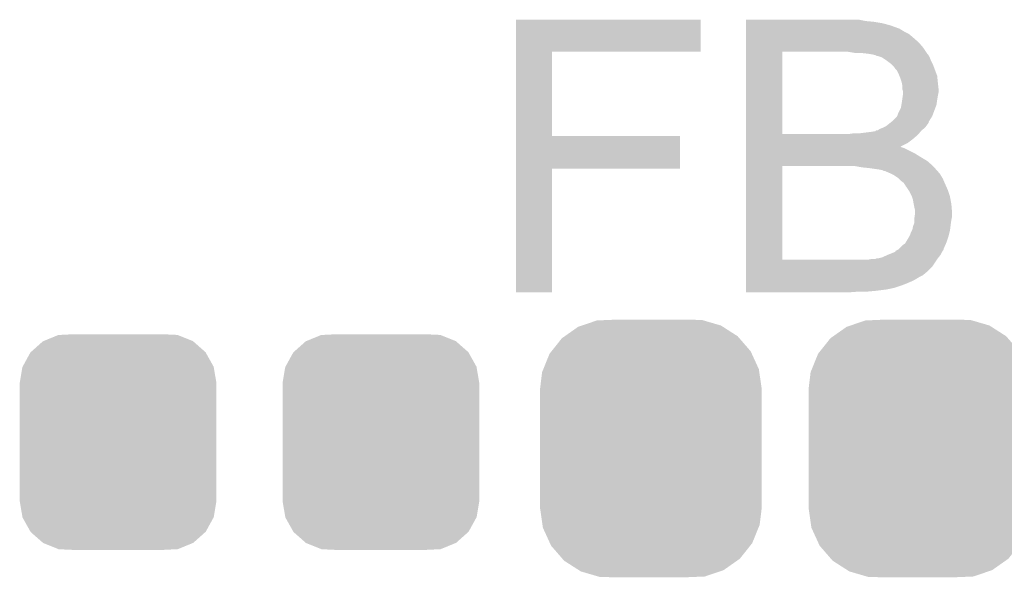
# Model space of a CAD drawing. Extents: x -1.3 to 24.2, y -3.9 to 53.4.
# Tile 50 of 51: x 18.4 to 22, y 47.2 to 49.2. Entities that reach past the tile are written whole.
import ezdxf

# ---------------------------------------------------------------- set-up
doc = ezdxf.new("R2010")
doc.units = 0
doc.layers.get('0').update_dxf_attribs({"linetype": 'CONTINUOUS'})
doc.layers.add('SKOLL-I_CLICK_V101_GTO', color=11, linetype='CONTINUOUS')
doc.layers.add('SKOLL-I_CLICK_V101_GTS', color=8, linetype='CONTINUOUS')

# ---------------------------------------------------------------- blocks, each defined once
blk = doc.blocks.new('CUSTOM_64')
for points in [[(-0.312264, 0.321732), (-0.26893, 0.360448), (0.312592, 0.321732), (0.268592, 0.360448)], [(-0.26893, 0.360448), (-0.267216, 0.361152), (0.268592, 0.360448), (0.26779, 0.361152)], [(-0.267216, 0.361152), (-0.213724, 0.383108), (0.26779, 0.361152), (0.21312, 0.383108)], [(-0.213724, 0.383108), (-0.20803, 0.383392), (0.21312, 0.383108), (0.212412, 0.383392)], [(-0.20803, 0.383392), (-0.154122, 0.38608), (0.212412, 0.383392), (0.154132, 0.38608)], [(-0.341452, 0.269636), (-0.313432, 0.320688), (0.341702, 0.269636), (0.313176, 0.320688)], [(-0.313432, 0.320688), (-0.312264, 0.321732), (0.313176, 0.320688), (0.312592, 0.321732)], [(-0.35179, 0.21082), (-0.342144, 0.268372), (0.35179, 0.21082), (0.34192, 0.268372)], [(-0.342144, 0.268372), (-0.341452, 0.269636), (0.34192, 0.268372), (0.341702, 0.269636)], [(-0.35179, 0.20955), (-0.35179, 0.21082), (0.35179, 0.20955), (0.35179, 0.21082)], [(-0.35179, -0.20955), (-0.35179, 0.20955), (0.35179, -0.20955), (0.35179, 0.20955)], [(-0.35179, -0.21082), (-0.35179, -0.20955), (0.35179, -0.21082), (0.35179, -0.20955)], [(-0.34192, -0.268358), (-0.35179, -0.21082), (0.342148, -0.268358), (0.35179, -0.21082)], [(-0.341702, -0.269636), (-0.34192, -0.268358), (0.341446, -0.269636), (0.342148, -0.268358)], [(-0.313184, -0.320676), (-0.341702, -0.269636), (0.31344, -0.320676), (0.341446, -0.269636)], [(-0.312594, -0.321732), (-0.313184, -0.320676), (0.312258, -0.321732), (0.31344, -0.320676)], [(-0.268602, -0.36044), (-0.312594, -0.321732), (0.26894, -0.36044), (0.312258, -0.321732)], [(-0.267792, -0.361154), (-0.268602, -0.36044), (0.2672, -0.361154), (0.26894, -0.36044)], [(-0.213136, -0.383104), (-0.267792, -0.361154), (0.213734, -0.383104), (0.2672, -0.361154)], [(-0.212414, -0.383394), (-0.213136, -0.383104), (0.207926, -0.383394), (0.213734, -0.383104)], [(-0.154122, -0.38608), (-0.212414, -0.383394), (0.154132, -0.38608), (0.207926, -0.383394)]]:
    blk.add_solid(points)
blk = doc.blocks.new('CUSTOM_119')
for points in [[(-0.246308, 0.439932), (-0.193082, 0.458036), (0.250396, 0.439932), (0.188364, 0.458036)], [(-0.193082, 0.458036), (-0.150902, 0.459806), (0.188364, 0.458036), (0.182298, 0.459806)], [(-0.150902, 0.459806), (-0.122208, 0.46101), (0.182298, 0.459806), (0.122224, 0.46101)], [(-0.307838, 0.401654), (-0.260242, 0.435192), (0.310122, 0.401654), (0.257792, 0.435192)], [(-0.260242, 0.435192), (-0.246308, 0.439932), (0.257792, 0.435192), (0.250396, 0.439932)], [(-0.354944, 0.348086), (-0.31823, 0.39433), (0.356626, 0.348086), (0.316482, 0.39433)], [(-0.31823, 0.39433), (-0.307838, 0.401654), (0.316482, 0.39433), (0.310122, 0.401654)], [(-0.384708, 0.283574), (-0.362338, 0.338772), (0.38613, 0.283574), (0.360886, 0.338772)], [(-0.362338, 0.338772), (-0.354944, 0.348086), (0.360886, 0.338772), (0.356626, 0.348086)], [(-0.388982, 0.273026), (-0.384708, 0.283574), (0.38765, 0.273026), (0.38613, 0.283574)], [(-0.39624, 0.21336), (-0.388982, 0.273026), (0.39624, 0.21336), (0.38765, 0.273026)], [(-0.39624, 0.21209), (-0.39624, 0.21336), (0.39624, 0.21209), (0.39624, 0.21336)], [(-0.39624, -0.21209), (-0.39624, 0.21209), (0.39624, -0.21209), (0.39624, 0.21209)], [(-0.39624, -0.21336), (-0.39624, -0.21209), (0.39624, -0.21336), (0.39624, -0.21209)], [(-0.38765, -0.273006), (-0.39624, -0.21336), (0.388986, -0.273006), (0.39624, -0.21336)], [(-0.38613, -0.283574), (-0.38765, -0.273006), (0.384704, -0.283574), (0.388986, -0.273006)], [(-0.360894, -0.338754), (-0.38613, -0.283574), (0.362346, -0.338754), (0.384704, -0.283574)], [(-0.356628, -0.348086), (-0.360894, -0.338754), (0.354938, -0.348086), (0.362346, -0.338754)], [(-0.316494, -0.394316), (-0.356628, -0.348086), (0.318242, -0.394316), (0.354938, -0.348086)], [(-0.310124, -0.401656), (-0.316494, -0.394316), (0.307826, -0.401656), (0.318242, -0.394316)], [(-0.257814, -0.43518), (-0.310124, -0.401656), (0.260256, -0.43518), (0.307826, -0.401656)], [(-0.2504, -0.439932), (-0.257814, -0.43518), (0.246288, -0.439932), (0.260256, -0.43518)], [(-0.188392, -0.45803), (-0.2504, -0.439932), (0.1931, -0.45803), (0.246288, -0.439932)], [(-0.182302, -0.459808), (-0.188392, -0.45803), (0.150812, -0.459808), (0.1931, -0.45803)], [(-0.122208, -0.46101), (-0.182302, -0.459808), (0.122224, -0.46101), (0.150812, -0.459808)]]:
    blk.add_solid(points)

msp = doc.modelspace()

# ---------------------------------------------------------------- linework, layer by layer
at = {"layer": 'SKOLL-I_CLICK_V101_GTO'}
for points in [[(20.218418, 49.04486), (20.21842, 49.159138), (20.878778, 49.04486), (20.8788, 49.159138)], [(20.21842, 49.159138), (20.218422, 49.15916), (20.8788, 49.159138), (20.218422, 49.15916)], [(21.04138, 49.15408), (21.041382, 49.15916), (21.47062, 49.15408), (21.445222, 49.15916)], [(21.04138, 49.15154), (21.04138, 49.15408), (21.49856, 49.15154), (21.47062, 49.15408)], [(21.04138, 49.14646), (21.04138, 49.15154), (21.529042, 49.14646), (21.49856, 49.15154)], [(21.04138, 49.13884), (21.04138, 49.14646), (21.55698, 49.13884), (21.529042, 49.14646)], [(21.04138, 49.12868), (21.04138, 49.13884), (21.584924, 49.12868), (21.55698, 49.13884)], [(21.04138, 49.128676), (21.04138, 49.12868), (21.587466, 49.128676), (21.584924, 49.12868)], [(21.04138, 49.1236), (21.04138, 49.128676), (21.595078, 49.1236), (21.587466, 49.128676)], [(21.04138, 49.11598), (21.04138, 49.1236), (21.60778, 49.11598), (21.595078, 49.1236)], [(21.04138, 49.10836), (21.04138, 49.11598), (21.623018, 49.10836), (21.60778, 49.11598)], [(21.041378, 49.0601), (21.04138, 49.07788), (21.67382, 49.0601), (21.658582, 49.07788)], [(21.04138, 49.09566), (21.04138, 49.10836), (21.63826, 49.09566), (21.623018, 49.10836)], [(21.04138, 49.07788), (21.04138, 49.09566), (21.658582, 49.07788), (21.63826, 49.09566)], [(20.218412, 48.7426), (20.218418, 49.044838), (20.347962, 48.7426), (20.34794, 49.044838)], [(20.218418, 49.044838), (20.218418, 49.04486), (20.34794, 49.044838), (20.878778, 49.04486)], [(21.041372, 48.750242), (21.041378, 49.04486), (21.1709, 48.750242), (21.170922, 49.04486)], [(21.041378, 49.04486), (21.041378, 49.0601), (21.683982, 49.04486), (21.67382, 49.0601)], [(21.432522, 49.03978), (21.402042, 49.04486), (21.687368, 49.03978), (21.683982, 49.04486)], [(21.47824, 49.03724), (21.45538, 49.03978), (21.689062, 49.03724), (21.687368, 49.03978)], [(21.478252, 49.037238), (21.47824, 49.03724), (21.689062, 49.037238), (21.689062, 49.03724)], [(21.49348, 49.0347), (21.478252, 49.037238), (21.6916, 49.0347), (21.689062, 49.037238)], [(21.503642, 49.03216), (21.49348, 49.0347), (21.693294, 49.03216), (21.6916, 49.0347)], [(21.508724, 49.02962), (21.503642, 49.03216), (21.694988, 49.02962), (21.693294, 49.03216)], [(21.511262, 49.029618), (21.508724, 49.02962), (21.694988, 49.029618), (21.694988, 49.02962)], [(21.518878, 49.02708), (21.511262, 49.029618), (21.69668, 49.02708), (21.694988, 49.029618)], [(21.526504, 49.024538), (21.518878, 49.02708), (21.697698, 49.024538), (21.69668, 49.02708)], [(21.54174, 49.01438), (21.526504, 49.024538), (21.70176, 49.01438), (21.697698, 49.024538)], [(21.562058, 48.99914), (21.54174, 49.01438), (21.70938, 48.99914), (21.70176, 49.01438)], [(21.56206, 48.999138), (21.562058, 48.99914), (21.709382, 48.999138), (21.70938, 48.99914)], [(21.56968, 48.99152), (21.56206, 48.999138), (21.712238, 48.99152), (21.709382, 48.999138)], [(21.574762, 48.983898), (21.56968, 48.99152), (21.715096, 48.983898), (21.712238, 48.99152)], [(21.579842, 48.978816), (21.574762, 48.983898), (21.717002, 48.978816), (21.715096, 48.983898)], [(21.58746, 48.96358), (21.579842, 48.978816), (21.722716, 48.96358), (21.717002, 48.978816)], [(21.589494, 48.958498), (21.58746, 48.96358), (21.72462, 48.958498), (21.722716, 48.96358)], [(21.59254, 48.950882), (21.589494, 48.958498), (21.725382, 48.950882), (21.72462, 48.958498)], [(21.59762, 48.935638), (21.59254, 48.950882), (21.726908, 48.935638), (21.725382, 48.950882)], [(21.598128, 48.9331), (21.59762, 48.935638), (21.72716, 48.9331), (21.726908, 48.935638)], [(21.60016, 48.922938), (21.598128, 48.9331), (21.72829, 48.922938), (21.72716, 48.9331)], [(21.600162, 48.910238), (21.60016, 48.922938), (21.7297, 48.910238), (21.72829, 48.922938)], [(21.6027, 48.902616), (21.600162, 48.910238), (21.7297, 48.902616), (21.7297, 48.910238)], [(21.6027, 48.900078), (21.6027, 48.902616), (21.7297, 48.900078), (21.7297, 48.902616)], [(21.6027, 48.895), (21.6027, 48.900078), (21.728684, 48.895), (21.7297, 48.900078)], [(21.59762, 48.85944), (21.599434, 48.87214), (21.722804, 48.85944), (21.72462, 48.87214)], [(21.599434, 48.87214), (21.60161, 48.88738), (21.72462, 48.87214), (21.72716, 48.88738)], [(21.60161, 48.88738), (21.6027, 48.895), (21.72716, 48.88738), (21.728684, 48.895)], [(21.58492, 48.823878), (21.595078, 48.844198), (21.710648, 48.823878), (21.718268, 48.844198)], [(21.595078, 48.844198), (21.596772, 48.854356), (21.718268, 48.844198), (21.722078, 48.854356)], [(21.596772, 48.854356), (21.59762, 48.85944), (21.722078, 48.854356), (21.722804, 48.85944)], [(21.557608, 48.790854), (21.560784, 48.793396), (21.694136, 48.790854), (21.69414, 48.793396)], [(21.560784, 48.793396), (21.567138, 48.798478), (21.69414, 48.793396), (21.697314, 48.798478)], [(21.567138, 48.798478), (21.579838, 48.81118), (21.697314, 48.798478), (21.705252, 48.81118)], [(21.579838, 48.81118), (21.581106, 48.813718), (21.705252, 48.81118), (21.706838, 48.813718)], [(21.581106, 48.813718), (21.58238, 48.81626), (21.706838, 48.813718), (21.70779, 48.81626)], [(21.58238, 48.81626), (21.58492, 48.823878), (21.70779, 48.81626), (21.710648, 48.823878)], [(21.4884, 48.75784), (21.503636, 48.760378), (21.664506, 48.75784), (21.66662, 48.760378)], [(21.503636, 48.760378), (21.506174, 48.762914), (21.66662, 48.760378), (21.668734, 48.762914)], [(21.506174, 48.762914), (21.509562, 48.762918), (21.668734, 48.762914), (21.668738, 48.762918)], [(21.509562, 48.762918), (21.511256, 48.76292), (21.668738, 48.762918), (21.66874, 48.76292)], [(21.511256, 48.76292), (21.518878, 48.767998), (21.66874, 48.76292), (21.675088, 48.767998)], [(21.518878, 48.767998), (21.531574, 48.773078), (21.675088, 48.767998), (21.681438, 48.773078)], [(21.531574, 48.773078), (21.53158, 48.77308), (21.681438, 48.773078), (21.681438, 48.77308)], [(21.53158, 48.77308), (21.541738, 48.778158), (21.681438, 48.77308), (21.685248, 48.778158)], [(21.541738, 48.778158), (21.54809, 48.78324), (21.685248, 48.778158), (21.68906, 48.78324)], [(21.54809, 48.78324), (21.557608, 48.790854), (21.68906, 48.78324), (21.694136, 48.790854)], [(20.218408, 48.62576), (20.218412, 48.742578), (20.805118, 48.62576), (20.80514, 48.742578)], [(20.218412, 48.742578), (20.218412, 48.7426), (20.80514, 48.742578), (20.347962, 48.7426)], [(21.041372, 48.75022), (21.041372, 48.750242), (21.409658, 48.75022), (21.1709, 48.750242)], [(21.041372, 48.747678), (21.041372, 48.75022), (21.65604, 48.747678), (21.658156, 48.75022)], [(21.041372, 48.73244), (21.041372, 48.747678), (21.638262, 48.73244), (21.65604, 48.747678)], [(21.041372, 48.7172), (21.041372, 48.73244), (21.617938, 48.7172), (21.638262, 48.73244)], [(21.409658, 48.75022), (21.42744, 48.75276), (21.658156, 48.75022), (21.660274, 48.75276)], [(21.447758, 48.75276), (21.4884, 48.75784), (21.660274, 48.75276), (21.664506, 48.75784)], [(21.04137, 48.7045), (21.041372, 48.7172), (21.592632, 48.7045), (21.617938, 48.7172)], [(21.04137, 48.704494), (21.04137, 48.7045), (21.595086, 48.704494), (21.592632, 48.7045)], [(21.04137, 48.70196), (21.04137, 48.704494), (21.597626, 48.70196), (21.595086, 48.704494)], [(21.04137, 48.701958), (21.04137, 48.70196), (21.600162, 48.701958), (21.597626, 48.70196)], [(21.04137, 48.69942), (21.04137, 48.701958), (21.60778, 48.69942), (21.600162, 48.701958)], [(21.04137, 48.68164), (21.04137, 48.69942), (21.643338, 48.68164), (21.60778, 48.69942)], [(21.04137, 48.66894), (21.04137, 48.68164), (21.66366, 48.66894), (21.643338, 48.68164)], [(21.04137, 48.6537), (21.04137, 48.66894), (21.689062, 48.6537), (21.66366, 48.66894)], [(21.04137, 48.63592), (21.04137, 48.6537), (21.70938, 48.63592), (21.689062, 48.6537)], [(20.2184, 48.183822), (20.218408, 48.625738), (20.347918, 48.183822), (20.34794, 48.625738)], [(20.218408, 48.625738), (20.218408, 48.62576), (20.34794, 48.625738), (20.805118, 48.62576)], [(21.041362, 48.300662), (21.04137, 48.63592), (21.1709, 48.300662), (21.170922, 48.63592)], [(21.455378, 48.63084), (21.427442, 48.63592), (21.713896, 48.63084), (21.70938, 48.63592)], [(21.48078, 48.6283), (21.455378, 48.63084), (21.716154, 48.6283), (21.713896, 48.63084)], [(21.516338, 48.62322), (21.48078, 48.6283), (21.72067, 48.62322), (21.716154, 48.6283)], [(21.529042, 48.620678), (21.516338, 48.62322), (21.72293, 48.620678), (21.72067, 48.62322)], [(21.534124, 48.61814), (21.529042, 48.620678), (21.725186, 48.61814), (21.72293, 48.620678)], [(21.536664, 48.618138), (21.534124, 48.61814), (21.725188, 48.618138), (21.725186, 48.61814)], [(21.548514, 48.61306), (21.536664, 48.618138), (21.7297, 48.61306), (21.725188, 48.618138)], [(21.55444, 48.61052), (21.548514, 48.61306), (21.73224, 48.61052), (21.7297, 48.61306)], [(21.569676, 48.602902), (21.55444, 48.61052), (21.73732, 48.602902), (21.73224, 48.61052)], [(21.569682, 48.602898), (21.569676, 48.602902), (21.737324, 48.602898), (21.73732, 48.602902)], [(21.584922, 48.592738), (21.569682, 48.602898), (21.743418, 48.592738), (21.737324, 48.602898)], [(21.587464, 48.590198), (21.584922, 48.592738), (21.74494, 48.590198), (21.743418, 48.592738)], [(21.595082, 48.58258), (21.587464, 48.590198), (21.748206, 48.58258), (21.74494, 48.590198)], [(21.605242, 48.574958), (21.595082, 48.58258), (21.751474, 48.574958), (21.748206, 48.58258)], [(21.606934, 48.57242), (21.605242, 48.574958), (21.75256, 48.57242), (21.751474, 48.574958)], [(21.61032, 48.567338), (21.606934, 48.57242), (21.75482, 48.567338), (21.75256, 48.57242)], [(21.612862, 48.56226), (21.61032, 48.567338), (21.757076, 48.56226), (21.75482, 48.567338)], [(21.6154, 48.55972), (21.612862, 48.56226), (21.758206, 48.55972), (21.757076, 48.56226)], [(21.622174, 48.54956), (21.6154, 48.55972), (21.76272, 48.54956), (21.758206, 48.55972)], [(21.62556, 48.544478), (21.622174, 48.54956), (21.764414, 48.544478), (21.76272, 48.54956)], [(21.63318, 48.529238), (21.62556, 48.544478), (21.769494, 48.529238), (21.764414, 48.544478)], [(21.634028, 48.5267), (21.63318, 48.529238), (21.77034, 48.5267), (21.769494, 48.529238)], [(21.63826, 48.514), (21.634028, 48.5267), (21.77265, 48.514), (21.77034, 48.5267)], [(21.6408, 48.498762), (21.63826, 48.514), (21.77542, 48.498762), (21.77265, 48.514)], [(21.6408, 48.49876), (21.6408, 48.498762), (21.775422, 48.49876), (21.77542, 48.498762)], [(21.64334, 48.48606), (21.6408, 48.49876), (21.77648, 48.48606), (21.775422, 48.49876)], [(21.64588, 48.475898), (21.64334, 48.48606), (21.777326, 48.475898), (21.77648, 48.48606)], [(21.643338, 48.44288), (21.64334, 48.450498), (21.77542, 48.44288), (21.776942, 48.450498)], [(21.643338, 48.432716), (21.643338, 48.44288), (21.773968, 48.432716), (21.77542, 48.44288)], [(21.64334, 48.450498), (21.644064, 48.455578), (21.776942, 48.450498), (21.77796, 48.455578)], [(21.644064, 48.455578), (21.64588, 48.46828), (21.77796, 48.455578), (21.77796, 48.46828)], [(21.64588, 48.468282), (21.64588, 48.475898), (21.77796, 48.468282), (21.777326, 48.475898)], [(21.64588, 48.46828), (21.64588, 48.468282), (21.77796, 48.46828), (21.77796, 48.468282)], [(21.634448, 48.40478), (21.635718, 48.407318), (21.77034, 48.40478), (21.770656, 48.407318)], [(21.635718, 48.407318), (21.63826, 48.420018), (21.770656, 48.407318), (21.772244, 48.420018)], [(21.63826, 48.420018), (21.640292, 48.4251), (21.772244, 48.420018), (21.77288, 48.4251)], [(21.640292, 48.4251), (21.643338, 48.432716), (21.77288, 48.4251), (21.773968, 48.432716)], [(21.611842, 48.361602), (21.62556, 48.384462), (21.75764, 48.361602), (21.76526, 48.384462)], [(21.62556, 48.384462), (21.6281, 48.38954), (21.76526, 48.384462), (21.766528, 48.38954)], [(21.6281, 48.38954), (21.63064, 48.397158), (21.766528, 48.38954), (21.768434, 48.397158)], [(21.63064, 48.397158), (21.634448, 48.40478), (21.768434, 48.397158), (21.77034, 48.40478)], [(21.57476, 48.331106), (21.584908, 48.336194), (21.744084, 48.331106), (21.747476, 48.336194)], [(21.584908, 48.336194), (21.584916, 48.336198), (21.747476, 48.336194), (21.747476, 48.336198)], [(21.584916, 48.336198), (21.587454, 48.338736), (21.747476, 48.336198), (21.74748, 48.338736)], [(21.587454, 48.338736), (21.60016, 48.351438), (21.74748, 48.338736), (21.753122, 48.351438)], [(21.60016, 48.351438), (21.610316, 48.359058), (21.753122, 48.351438), (21.756508, 48.359058)], [(21.610316, 48.359058), (21.611842, 48.361602), (21.756508, 48.359058), (21.75764, 48.361602)], [(21.041362, 48.30064), (21.041362, 48.300662), (21.478238, 48.30064), (21.1709, 48.300662)], [(21.041362, 48.275238), (21.041362, 48.30064), (21.706838, 48.275238), (21.723772, 48.30064)], [(21.478238, 48.30064), (21.490938, 48.30318), (21.723772, 48.30064), (21.725466, 48.30318)], [(21.503636, 48.30318), (21.508716, 48.305718), (21.725466, 48.30318), (21.727158, 48.305718)], [(21.508716, 48.305718), (21.516338, 48.30572), (21.727158, 48.305718), (21.72716, 48.30572)], [(21.516338, 48.30572), (21.526498, 48.308258), (21.72716, 48.30572), (21.72919, 48.308258)], [(21.526498, 48.308258), (21.54936, 48.31842), (21.72919, 48.308258), (21.73732, 48.31842)], [(21.54936, 48.31842), (21.574746, 48.328576), (21.73732, 48.31842), (21.742398, 48.328576)], [(21.574746, 48.328578), (21.57476, 48.331106), (21.7424, 48.328578), (21.744084, 48.331106)], [(21.574746, 48.328576), (21.574746, 48.328578), (21.742398, 48.328576), (21.7424, 48.328578)], [(21.04136, 48.26), (21.041362, 48.275238), (21.6916, 48.26), (21.706838, 48.275238)], [(21.04136, 48.247302), (21.04136, 48.26), (21.676362, 48.247302), (21.6916, 48.26)], [(21.04136, 48.244758), (21.04136, 48.247302), (21.673816, 48.244758), (21.676362, 48.247302)], [(21.04136, 48.23714), (21.04136, 48.244758), (21.658582, 48.23714), (21.673816, 48.244758)], [(21.04136, 48.22952), (21.04136, 48.23714), (21.64588, 48.22952), (21.658582, 48.23714)], [(21.04136, 48.2219), (21.04136, 48.22952), (21.63064, 48.2219), (21.64588, 48.22952)], [(21.04136, 48.21428), (21.04136, 48.2219), (21.61286, 48.21428), (21.63064, 48.2219)], [(21.04136, 48.20666), (21.04136, 48.21428), (21.59254, 48.20666), (21.61286, 48.21428)], [(21.04136, 48.19904), (21.04136, 48.20666), (21.569676, 48.19904), (21.59254, 48.20666)], [(21.04136, 48.1965), (21.04136, 48.19904), (21.55698, 48.1965), (21.567138, 48.19904)], [(21.04136, 48.19396), (21.04136, 48.1965), (21.54428, 48.19396), (21.55698, 48.1965)], [(20.347918, 48.1838), (20.2184, 48.183822), (20.347918, 48.1838), (20.347918, 48.183822)], [(21.04136, 48.18888), (21.04136, 48.19396), (21.50364, 48.18888), (21.54428, 48.19396)], [(21.04136, 48.18634), (21.04136, 48.18888), (21.475702, 48.18634), (21.50364, 48.18888)], [(21.04136, 48.183822), (21.04136, 48.18634), (21.412486, 48.183822), (21.44522, 48.18634)], [(21.412202, 48.1838), (21.04136, 48.183822), (21.412202, 48.1838), (21.412486, 48.183822)]]:
    msp.add_solid(points, dxfattribs=at)

# ---------------------------------------------------------------- block references
at = {"layer": 'SKOLL-I_CLICK_V101_GTS'}
for name, p in [('CUSTOM_119', (20.701, 47.625)), ('CUSTOM_119', (21.66112, 47.625)), ('CUSTOM_64', (18.796, 47.64786)), ('CUSTOM_64', (19.7358, 47.64786))]:
    msp.add_blockref(name, p, dxfattribs=at)

doc.saveas('drawing.dxf')
